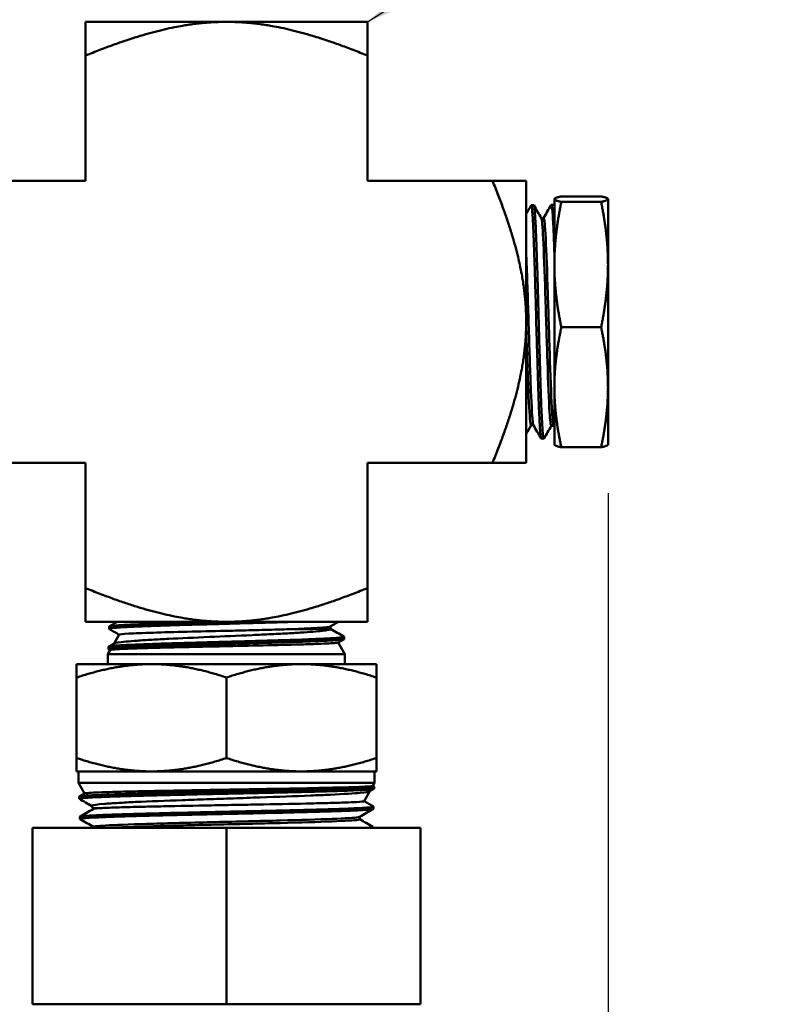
# Model space of a CAD drawing. Header units: inches. Extents: x 1 to 203, y 4 to 128.
# Tile 117 of 137: x 71.83 to 74.57, y 93.71 to 97.2. Entities that reach past the tile are written whole.
import ezdxf

# ---------------------------------------------------------------- set-up
doc = ezdxf.new("R2010")
doc.units = ezdxf.units.IN
doc.header["$LTSCALE"] = 6
doc.header["$MEASUREMENT"] = 0
for name, color, linetype, lineweight in [('Dimension (ANSI)', 7, 'Continuous', 25), ('Symbol (ANSI)', 7, 'Continuous', 25), ('Visible (ANSI)', 7, 'Continuous', 50)]:
    doc.layers.add(name, color=color, linetype=linetype, lineweight=lineweight)
doc.styles.add('Note Text (ANSI)', font='tahoma.ttf')
doc.dimstyles.new('Default (ANSI)', dxfattribs={"dimscale": 6, "dimtxt": 0.12, "dimasz": 0.098425, "dimexe": 0.125, "dimexo": 0.0625, "dimgap": 0.031496, "dimtad": 0, "dimtih": 1, "dimtoh": 1, "dimrnd": 1e-08, "dimzin": 4, "dimdsep": 46, "dimtxsty": 'Note Text (ANSI)', "dimcen": 0.09, "dimdle": 0.393701, "dimclrd": 256, "dimclre": 256, "dimclrt": 256, "dimadec": 0, "dimazin": 1, "dimtfac": 1, "dimtofl": 0, "dimtmove": 0, "dimatfit": 3, "dimfxl": 1, "dimtolj": 1, "dimtzin": 4, "dimlwd": -1, "dimlwe": -1, "dimarcsym": 0})
doc.dimstyles.new('Default (ANSI)$7', dxfattribs={"dimscale": 6, "dimtxt": 0.12, "dimasz": 0.098425, "dimexe": 0.125, "dimexo": 0.0625, "dimgap": 0.031496, "dimtad": 0, "dimtih": 1, "dimtoh": 1, "dimrnd": 1e-08, "dimzin": 4, "dimdsep": 46, "dimtxsty": 'Note Text (ANSI)', "dimcen": 0.09, "dimdle": 0.393701, "dimclrd": 256, "dimclre": 256, "dimclrt": 256, "dimadec": 0, "dimazin": 1, "dimtfac": 1, "dimtofl": 0, "dimtmove": 0, "dimatfit": 3, "dimfxl": 1, "dimtolj": 1, "dimtzin": 4, "dimlwd": -1, "dimlwe": -1, "dimarcsym": 0})

# ---------------------------------------------------------------- blocks, each defined once
blk = doc.blocks.new('*D13')
at = {"layer": 'Defpoints', "color": 0, "transparency": 16777216}
for p in [(73.9203, 95.8946), (40.7648, 48.9276), (73.9203, 36.6441)]:
    blk.add_point(p, dxfattribs=at)
at = {"layer": 'Dimension (ANSI)', "transparency": 16777216}
for p, q in [((73.9203, 95.5196), (73.9203, 35.8941)), ((40.7648, 48.5526), (40.7648, 35.8941)), ((41.3554, 36.6441), (55.9622, 36.6441)), ((73.3298, 36.6441), (58.723, 36.6441))]:
    blk.add_line(p, q, dxfattribs=at)
for points in [[(41.3554, 36.7425), (41.3554, 36.5457), (40.7648, 36.6441)], [(73.3298, 36.7425), (73.3298, 36.5457), (73.9203, 36.6441)]]:
    blk.add_solid(points, dxfattribs=at)
at = {"layer": 'Dimension (ANSI)', "transparency": 16777216, "insert": (56.1511, 37.0191), "char_height": 0.72, "attachment_point": 1, "style": 'Note Text (ANSI)'}
blk.add_mtext('\\A1;33.16', dxfattribs=at)

msp = doc.modelspace()

# ---------------------------------------------------------------- linework, layer by layer
at = {"layer": 'Visible (ANSI)'}
for p, q in [((72.0678, 97.189), (72.5678, 97.189)), ((72.0678, 97.0694), (72.0678, 97.189)), ((72.5678, 97.189), (73.0678, 97.189)), ((73.0678, 97.0694), (73.0678, 97.189)), ((72.0678, 96.6265), (72.0678, 97.0694)), ((73.0678, 96.6265), (73.0678, 97.0694)), ((72.0678, 96.6265), (71.6249, 96.6265)), ((73.5108, 96.6265), (73.0678, 96.6265)), ((73.5108, 96.6265), (73.6303, 96.6265)), ((73.6303, 96.6265), (73.6303, 96.1265)), ((73.7185, 96.5399), (73.719, 96.5408)), ((73.7195, 96.5412), (73.7283, 96.5415)), ((73.729, 96.5408), (73.7303, 96.5384)), ((73.7303, 96.5615), (73.7305, 96.5618)), ((73.7303, 96.5615), (73.7303, 96.5612)), ((73.7303, 96.5612), (73.7303, 96.3293)), ((73.7548, 96.5709), (73.8959, 96.5709)), ((73.7548, 96.5515), (73.8959, 96.5515)), ((73.9203, 96.5615), (73.9202, 96.5618)), ((73.9203, 96.5612), (73.9203, 96.5615)), ((73.9203, 96.3293), (73.9203, 96.5612)), ((73.647, 96.5379), (73.6476, 96.5389)), ((73.6482, 96.5394), (73.657, 96.5396)), ((73.6836, 96.494), (73.6922, 96.494)), ((73.7303, 96.3293), (73.7303, 95.8946)), ((73.9203, 95.8946), (73.9203, 96.3293)), ((73.6303, 96.1265), (73.6303, 95.6265)), ((73.7548, 96.1071), (73.8959, 96.1071)), ((73.7303, 95.8946), (73.7303, 95.6915)), ((73.9203, 95.6915), (73.9203, 95.8946)), ((73.6476, 95.76), (73.6562, 95.76)), ((73.7191, 95.7581), (73.7277, 95.7581)), ((73.7303, 95.7535), (73.7274, 95.7586)), ((73.6832, 95.7133), (73.6827, 95.7141)), ((73.6839, 95.7127), (73.6927, 95.7125)), ((73.7303, 95.6915), (73.7305, 95.6912)), ((73.7548, 95.6821), (73.8959, 95.6821)), ((73.9203, 95.6915), (73.9202, 95.6912)), ((72.0678, 95.6265), (71.6249, 95.6265)), ((72.0678, 95.6265), (72.0678, 95.1836)), ((73.0678, 95.6265), (73.0678, 95.1836)), ((73.0678, 95.6265), (73.5108, 95.6265)), ((73.5108, 95.6265), (73.6303, 95.6265)), ((72.0678, 95.1836), (72.0678, 95.064)), ((73.0678, 95.1836), (73.0678, 95.064)), ((72.5678, 95.064), (72.0678, 95.064)), ((72.152, 95.0468), (72.1517, 95.039)), ((73.0678, 95.064), (72.5678, 95.064)), ((72.9364, 95.039), (72.9364, 95.0476)), ((72.1875, 95.0184), (72.1693, 94.9869)), ((72.9848, 95.011), (72.9851, 95.0033)), ((72.1498, 94.9753), (72.1495, 94.9676)), ((72.1502, 94.9759), (72.1701, 94.9873)), ((72.9846, 95.0027), (72.9637, 94.9907)), ((72.9641, 94.9909), (72.9878, 94.9497)), ((72.156, 94.9638), (72.1478, 94.9497)), ((72.1478, 94.9497), (72.9878, 94.9497)), ((72.1478, 94.9497), (72.1478, 94.914)), ((72.1559, 94.9636), (72.15, 94.967)), ((72.9878, 94.9497), (72.9878, 94.914)), ((72.0366, 94.914), (72.0366, 94.8665)), ((72.3022, 94.914), (72.0366, 94.914)), ((72.8335, 94.914), (72.3022, 94.914)), ((73.0991, 94.914), (72.8335, 94.914)), ((73.0991, 94.914), (73.0991, 94.8665)), ((72.0366, 94.8665), (72.0366, 94.5814)), ((72.5678, 94.8665), (72.5678, 94.5814)), ((73.0991, 94.8665), (73.0991, 94.5814)), ((72.0366, 94.534), (72.0366, 94.5814)), ((73.0991, 94.534), (73.0991, 94.5814)), ((72.3022, 94.534), (72.0366, 94.534)), ((72.0428, 94.4932), (72.0428, 94.534)), ((72.8335, 94.534), (72.3022, 94.534)), ((72.8335, 94.534), (73.0991, 94.534)), ((73.0928, 94.4932), (73.0928, 94.534)), ((72.0428, 94.4932), (73.0928, 94.4932)), ((72.0644, 94.4558), (72.0428, 94.4932)), ((73.0869, 94.4829), (73.0928, 94.4932)), ((73.087, 94.483), (73.0908, 94.4808)), ((72.0461, 94.4452), (72.0647, 94.4559)), ((73.0554, 94.4283), (73.0758, 94.4637)), ((73.0906, 94.4722), (73.0753, 94.4634)), ((73.0909, 94.4726), (73.0912, 94.4804)), ((72.0459, 94.437), (72.0456, 94.4447)), ((72.0943, 94.404), (72.09, 94.4115)), ((72.0943, 94.4003), (72.0943, 94.404)), ((73.0887, 94.4012), (73.089, 94.409)), ((72.0481, 94.3655), (72.0479, 94.3732)), ((73.0403, 94.3643), (73.0403, 94.373)), ((71.8803, 94.334), (72.5678, 94.334)), ((71.8803, 93.709), (71.8803, 94.334)), ((72.0965, 94.334), (72.0965, 94.3376)), ((72.5678, 94.334), (73.2553, 94.334)), ((72.5678, 93.709), (72.5678, 94.334)), ((73.0866, 94.334), (73.0867, 94.3375)), ((73.2553, 93.709), (73.2553, 94.334)), ((71.8803, 93.709), (72.2241, 93.709)), ((72.2241, 93.709), (72.5678, 93.709)), ((72.5678, 93.709), (72.9116, 93.709)), ((72.9116, 93.709), (73.2553, 93.709))]:
    msp.add_line(p, q, dxfattribs=at)
for points, weights in [([(72.5678, 97.189), (72.3607, 97.189), (72.0678, 97.0694)], [4.74879894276, 4.74879894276, 3.93403385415]), ([(73.0678, 97.0694), (72.775, 97.189), (72.5678, 97.189)], [3.93403385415, 4.74879894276, 4.74879894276]), ([(73.6303, 96.1265), (73.6303, 96.3336), (73.5108, 96.6265)], [4.74879894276, 4.74879894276, 3.93403385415]), ([(73.7548, 96.5709), (73.7303, 96.5657), (73.7303, 96.5612)], [1.60055216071, 1.72435530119, 1.72435530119]), ([(73.7303, 96.5612), (73.7303, 96.5567), (73.7548, 96.5515)], [1.72435530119, 1.72435530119, 1.60055216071]), ([(73.7548, 96.5515), (73.7303, 96.4324), (73.7303, 96.3293)], [1.60055216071, 1.72435530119, 1.72435530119]), ([(73.8959, 96.5709), (73.9203, 96.5657), (73.9203, 96.5612)], [1.60055216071, 1.72435530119, 1.72435530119]), ([(73.9203, 96.5612), (73.9203, 96.5567), (73.8959, 96.5515)], [1.72435530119, 1.72435530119, 1.60055216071]), ([(73.9203, 96.3293), (73.9203, 96.4324), (73.8959, 96.5515)], [1.72435530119, 1.72435530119, 1.60055216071]), ([(73.7303, 96.3293), (73.7303, 96.2261), (73.7548, 96.1071)], [1.72435530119, 1.72435530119, 1.60055216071]), ([(73.8959, 96.1071), (73.9203, 96.2261), (73.9203, 96.3293)], [1.60055216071, 1.72435530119, 1.72435530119]), ([(73.5108, 95.6265), (73.6303, 95.9194), (73.6303, 96.1265)], [3.93403385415, 4.74879894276, 4.74879894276]), ([(73.7548, 96.1071), (73.7303, 95.9932), (73.7303, 95.8946)], [1.60055216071, 1.72435530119, 1.72435530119]), ([(73.9203, 95.8946), (73.9203, 95.9932), (73.8959, 96.1071)], [1.72435530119, 1.72435530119, 1.60055216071]), ([(73.7303, 95.8946), (73.7303, 95.796), (73.7548, 95.6821)], [1.72435530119, 1.72435530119, 1.60055216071]), ([(73.8959, 95.6821), (73.9203, 95.796), (73.9203, 95.8946)], [1.60055216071, 1.72435530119, 1.72435530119]), ([(73.7305, 95.6912), (73.732, 95.687), (73.7548, 95.6821)], [1.7237104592, 1.71542034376, 1.60055216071]), ([(73.9202, 95.6912), (73.9187, 95.687), (73.8959, 95.6821)], [1.72371045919, 1.71542034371, 1.60055216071]), ([(72.0678, 95.1836), (72.3607, 95.064), (72.5678, 95.064)], [3.93403385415, 4.74879894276, 4.74879894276]), ([(72.5678, 95.064), (72.775, 95.064), (73.0678, 95.1836)], [4.74879894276, 4.74879894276, 3.93403385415]), ([(72.0366, 94.8665), (72.1789, 94.914), (72.3022, 94.914)], [1.56276251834, 1.68364261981, 1.68364261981]), ([(72.3022, 94.914), (72.4255, 94.914), (72.5678, 94.8665)], [1.68364261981, 1.68364261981, 1.56276251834]), ([(72.5678, 94.8665), (72.7102, 94.914), (72.8335, 94.914)], [1.56276251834, 1.68364261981, 1.68364261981]), ([(72.8335, 94.914), (72.9568, 94.914), (73.0991, 94.8665)], [1.68364261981, 1.68364261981, 1.56276251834]), ([(72.3022, 94.534), (72.1789, 94.534), (72.0366, 94.5814)], [1.68364261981, 1.68364261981, 1.56276251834]), ([(72.5678, 94.5814), (72.4255, 94.534), (72.3022, 94.534)], [1.56276251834, 1.68364261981, 1.68364261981]), ([(72.8335, 94.534), (72.7102, 94.534), (72.5678, 94.5814)], [1.68364261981, 1.68364261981, 1.56276251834]), ([(73.0991, 94.5814), (72.9568, 94.534), (72.8335, 94.534)], [1.56276251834, 1.68364261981, 1.68364261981])]:
    msp.add_rational_spline(points, weights, degree=2, dxfattribs=at)
for points, knots in [([(73.719, 96.5408), (73.7194, 96.5416), (73.7199, 96.5413), (73.7204, 96.5401), (73.7208, 96.5389), (73.7213, 96.537), (73.7217, 96.5342), (73.7221, 96.5315), (73.7225, 96.528), (73.7229, 96.5237), (73.7234, 96.5194), (73.7238, 96.5143), (73.7242, 96.5084), (73.7246, 96.5025), (73.725, 96.4958), (73.7253, 96.4885), (73.7261, 96.4739), (73.7269, 96.4566), (73.7278, 96.4366), (73.7282, 96.4266), (73.7287, 96.4159), (73.7291, 96.4047), (73.7295, 96.3936), (73.7299, 96.382), (73.7303, 96.3699)], [0.98218886, 0.98218886, 0.98218886, 0.98218886, 0.984375, 0.984375, 0.984375, 0.98632813, 0.98632813, 0.98632813, 0.98828125, 0.98828125, 0.98828125, 0.99023438, 0.99023438, 0.99023438, 0.9921875, 0.9921875, 0.9921875, 0.99609375, 0.99609375, 0.99609375, 0.99804688, 0.99804688, 0.99804688, 1, 1, 1, 1]), ([(73.6476, 96.5389), (73.648, 96.5395), (73.6484, 96.5395), (73.6487, 96.5389), (73.6495, 96.5376), (73.6503, 96.533), (73.6511, 96.5252), (73.6515, 96.5213), (73.6519, 96.5165), (73.6523, 96.5111), (73.6527, 96.5056), (73.6532, 96.4994), (73.6536, 96.4925), (73.654, 96.4856), (73.6545, 96.478), (73.6549, 96.4696), (73.6553, 96.4612), (73.6557, 96.4521), (73.6561, 96.4424), (73.6569, 96.423), (73.6577, 96.4014), (73.6585, 96.3776), (73.6589, 96.3656), (73.6593, 96.3531), (73.6598, 96.3402), (73.6602, 96.3273), (73.6606, 96.3141), (73.661, 96.3005), (73.6615, 96.287), (73.6619, 96.2731), (73.6623, 96.2589), (73.6628, 96.2447), (73.6632, 96.23), (73.6636, 96.2153), (73.6644, 96.1859), (73.6652, 96.1561), (73.6659, 96.1261), (73.6663, 96.1111), (73.6668, 96.096), (73.6672, 96.081), (73.6676, 96.066), (73.668, 96.0512), (73.6685, 96.0366), (73.6689, 96.022), (73.6693, 96.0076), (73.6698, 95.9934), (73.6702, 95.9792), (73.6706, 95.9651), (73.671, 95.9514), (73.6718, 95.924), (73.6726, 95.8985), (73.6734, 95.8747), (73.6738, 95.8628), (73.6742, 95.8514), (73.6746, 95.8404), (73.675, 95.8295), (73.6755, 95.8192), (73.6759, 95.8096), (73.6768, 95.7903), (73.6776, 95.7736), (73.6784, 95.7596), (73.6793, 95.7456), (73.68, 95.7347), (73.6808, 95.727), (73.6812, 95.7231), (73.6816, 95.7199), (73.682, 95.7176), (73.6825, 95.7153), (73.6829, 95.7138), (73.6833, 95.7131), (73.6835, 95.7128), (73.6837, 95.7127), (73.6839, 95.7127)], [0.86943492, 0.86943492, 0.86943492, 0.86943492, 0.87109375, 0.87109375, 0.87109375, 0.875, 0.875, 0.875, 0.87695312, 0.87695312, 0.87695312, 0.87890625, 0.87890625, 0.87890625, 0.88085938, 0.88085938, 0.88085938, 0.8828125, 0.8828125, 0.8828125, 0.88671875, 0.88671875, 0.88671875, 0.88867188, 0.88867188, 0.88867188, 0.890625, 0.890625, 0.890625, 0.89257812, 0.89257812, 0.89257812, 0.89453125, 0.89453125, 0.89453125, 0.8984375, 0.8984375, 0.8984375, 0.90039062, 0.90039062, 0.90039062, 0.90234375, 0.90234375, 0.90234375, 0.90429688, 0.90429688, 0.90429688, 0.90625, 0.90625, 0.90625, 0.91015625, 0.91015625, 0.91015625, 0.91210938, 0.91210938, 0.91210938, 0.9140625, 0.9140625, 0.9140625, 0.91796875, 0.91796875, 0.91796875, 0.921875, 0.921875, 0.921875, 0.92382812, 0.92382812, 0.92382812, 0.92578125, 0.92578125, 0.92578125, 0.92658123, 0.92658123, 0.92658123, 0.92658123]), ([(73.6932, 95.713), (73.6928, 95.7123), (73.6924, 95.7123), (73.692, 95.713), (73.6916, 95.7139), (73.6912, 95.7155), (73.6907, 95.7179), (73.6899, 95.7227), (73.6891, 95.7308), (73.6883, 95.742), (73.6875, 95.7532), (73.6867, 95.7673), (73.6859, 95.7841), (73.6855, 95.7926), (73.685, 95.8017), (73.6846, 95.8115), (73.6842, 95.8213), (73.6837, 95.8317), (73.6833, 95.8427), (73.6825, 95.8645), (73.6817, 95.8883), (73.6809, 95.9143), (73.6805, 95.9273), (73.6801, 95.9407), (73.6797, 95.9543), (73.6793, 95.968), (73.6789, 95.9819), (73.6785, 95.9961), (73.678, 96.0103), (73.6776, 96.0247), (73.6772, 96.0395), (73.6767, 96.0543), (73.6763, 96.0693), (73.6759, 96.0842), (73.6751, 96.114), (73.6743, 96.1439), (73.6735, 96.1739), (73.6731, 96.1888), (73.6727, 96.2038), (73.6723, 96.2185), (73.6719, 96.2331), (73.6715, 96.2475), (73.671, 96.2616), (73.6706, 96.2757), (73.6702, 96.2896), (73.6698, 96.3032), (73.6693, 96.3168), (73.6689, 96.3302), (73.6685, 96.343), (73.6676, 96.3686), (73.6668, 96.3922), (73.666, 96.4138), (73.6656, 96.4246), (73.6652, 96.4349), (73.6648, 96.4446), (73.6644, 96.4542), (73.664, 96.4631), (73.6636, 96.4713), (73.6632, 96.4795), (73.6628, 96.4871), (73.6623, 96.4939), (73.6619, 96.5008), (73.6615, 96.507), (73.661, 96.5124), (73.6602, 96.5231), (73.6594, 96.5307), (73.6586, 96.5351), (73.6582, 96.5373), (73.6578, 96.5387), (73.6574, 96.5393), (73.6573, 96.5395), (73.6571, 96.5396), (73.657, 96.5396)], [0.05870309, 0.05870309, 0.05870309, 0.05870309, 0.06054687, 0.06054687, 0.06054687, 0.0625, 0.0625, 0.0625, 0.06640625, 0.06640625, 0.06640625, 0.0703125, 0.0703125, 0.0703125, 0.07226562, 0.07226562, 0.07226562, 0.07421875, 0.07421875, 0.07421875, 0.078125, 0.078125, 0.078125, 0.08007812, 0.08007812, 0.08007812, 0.08203125, 0.08203125, 0.08203125, 0.08398437, 0.08398437, 0.08398437, 0.0859375, 0.0859375, 0.0859375, 0.08984375, 0.08984375, 0.08984375, 0.09179687, 0.09179687, 0.09179687, 0.09375, 0.09375, 0.09375, 0.09570312, 0.09570312, 0.09570312, 0.09765625, 0.09765625, 0.09765625, 0.1015625, 0.1015625, 0.1015625, 0.10351562, 0.10351562, 0.10351562, 0.10546875, 0.10546875, 0.10546875, 0.10742187, 0.10742187, 0.10742187, 0.109375, 0.109375, 0.109375, 0.11328125, 0.11328125, 0.11328125, 0.11523437, 0.11523437, 0.11523437, 0.11592403, 0.11592403, 0.11592403, 0.11592403]), ([(73.7191, 95.7581), (73.7171, 95.7581), (73.7151, 95.7751), (73.7106, 95.8477), (73.7081, 95.9121), (73.7031, 96.0622), (73.7006, 96.1475), (73.6956, 96.3035), (73.6931, 96.3738), (73.6883, 96.4646), (73.6861, 96.4897), (73.6839, 96.4935)], [0.25972797, 0.25972797, 0.25972797, 0.25972797, 0.26550614, 0.26550614, 0.27277835, 0.27277835, 0.28005057, 0.28005057, 0.28732279, 0.28732279, 0.29376174, 0.29376174, 0.29376174, 0.29376174]), ([(73.7274, 95.7586), (73.7256, 95.7617), (73.7238, 95.7783), (73.7195, 95.8477), (73.717, 95.9121), (73.712, 96.0622), (73.7095, 96.1475), (73.7045, 96.3035), (73.702, 96.3738), (73.6971, 96.4684), (73.6946, 96.494), (73.6922, 96.494)], [0.26031789, 0.26031789, 0.26031789, 0.26031789, 0.26550614, 0.26550614, 0.27277835, 0.27277835, 0.28005057, 0.28005057, 0.28732279, 0.28732279, 0.29433901, 0.29433901, 0.29433901, 0.29433901]), ([(73.6559, 95.7606), (73.6554, 95.7614), (73.6549, 95.7633), (73.6519, 95.7812), (73.6494, 95.8232), (73.6444, 95.944), (73.6419, 96.0225), (73.6369, 96.1835), (73.6344, 96.2654), (73.6314, 96.3456), (73.6309, 96.3585), (73.6303, 96.3707)], [0.32952463, 0.32952463, 0.32952463, 0.32952463, 0.33095609, 0.33095609, 0.3382283, 0.3382283, 0.34550052, 0.34550052, 0.35277274, 0.35277274, 0.35425311, 0.35425311, 0.35425311, 0.35425311]), ([(73.6476, 95.76), (73.6469, 95.76), (73.6462, 95.7621), (73.643, 95.7812), (73.6405, 95.8232), (73.6355, 95.944), (73.633, 96.0225), (73.6304, 96.1042), (73.6304, 96.1054), (73.6303, 96.1066)], [0.32893227, 0.32893227, 0.32893227, 0.32893227, 0.33095609, 0.33095609, 0.3382283, 0.3382283, 0.34550052, 0.34550052, 0.34560858, 0.34560858, 0.34560858, 0.34560858]), ([(72.1522, 95.0385), (72.1514, 95.0389), (72.1516, 95.0393), (72.1534, 95.04), (72.1545, 95.0403), (72.1583, 95.0411), (72.1618, 95.0415), (72.1704, 95.0424), (72.1751, 95.0429), (72.1878, 95.0438), (72.1962, 95.0443), (72.2118, 95.0452), (72.2182, 95.0455), (72.2332, 95.0462), (72.242, 95.0466), (72.2625, 95.0475), (72.2743, 95.048), (72.3037, 95.0491), (72.3219, 95.0497), (72.3497, 95.0506), (72.3585, 95.0508), (72.3828, 95.0516), (72.3987, 95.0521), (72.4289, 95.053), (72.4431, 95.0534), (72.4754, 95.0543), (72.4935, 95.0548), (72.5246, 95.0557), (72.5374, 95.056), (72.568, 95.0569), (72.5859, 95.0574), (72.6186, 95.0583), (72.6335, 95.0587), (72.6676, 95.0596), (72.6867, 95.0602), (72.7165, 95.061), (72.7275, 95.0613), (72.7513, 95.062), (72.7641, 95.0624), (72.7885, 95.0632), (72.8, 95.0636), (72.8112, 95.064)], [8.094075, 8.094075, 8.094075, 8.094075, 8.217175, 8.217175, 8.292993, 8.292993, 8.425405, 8.425405, 8.539989, 8.539989, 8.689213, 8.689213, 8.780631, 8.780631, 8.891308, 8.891308, 9.020618, 9.020618, 9.195552, 9.195552, 9.273225, 9.273225, 9.407058, 9.407058, 9.520928, 9.520928, 9.662132, 9.662132, 9.759999, 9.759999, 9.895731, 9.895731, 10.010464, 10.010464, 10.16111, 10.16111, 10.251016, 10.251016, 10.360712, 10.360712, 10.465665, 10.465665, 10.465665, 10.465665]), ([(72.5455, 95.064), (72.5324, 95.0636), (72.5194, 95.0633), (72.4917, 95.0625), (72.4771, 95.0621), (72.4558, 95.0615), (72.4488, 95.0613), (72.4289, 95.0608), (72.416, 95.0604), (72.3894, 95.0596), (72.3758, 95.0591), (72.351, 95.0584), (72.3399, 95.058), (72.3169, 95.0572), (72.3051, 95.0569), (72.2885, 95.0563), (72.2832, 95.0561), (72.2682, 95.0555), (72.2589, 95.0551), (72.2402, 95.0543), (72.231, 95.0539), (72.2151, 95.0531), (72.2083, 95.0527), (72.1949, 95.052), (72.1886, 95.0516), (72.1802, 95.051), (72.1776, 95.0508), (72.1707, 95.0502), (72.1669, 95.0498), (72.1601, 95.049), (72.1573, 95.0486), (72.1537, 95.0478), (72.1526, 95.0475), (72.1521, 95.047), (72.152, 95.0469), (72.152, 95.0468)], [31.107341, 31.107341, 31.107341, 31.107341, 31.207195, 31.207195, 31.320502, 31.320502, 31.375515, 31.375515, 31.479969, 31.479969, 31.596142, 31.596142, 31.696909, 31.696909, 31.810239, 31.810239, 31.865289, 31.865289, 31.96963, 31.96963, 32.086059, 32.086059, 32.186784, 32.186784, 32.300122, 32.300122, 32.355231, 32.355231, 32.459503, 32.459503, 32.576179, 32.576179, 32.676863, 32.676863, 32.709591, 32.709591, 32.709591, 32.709591]), ([(72.8117, 95.0383), (72.8268, 95.0389), (72.8408, 95.0395), (72.8896, 95.0419), (72.9151, 95.0437), (72.932, 95.046), (72.9348, 95.0467), (72.9359, 95.0473)], [0.29808135, 0.29808135, 0.29808135, 0.29808135, 0.30057566, 0.30057566, 0.30764055, 0.30764055, 0.31016929, 0.31016929, 0.31016929, 0.31016929]), ([(72.9844, 95.0116), (72.9846, 95.0114), (72.9848, 95.0113), (72.985, 95.0106), (72.984, 95.0102), (72.9803, 95.0093), (72.978, 95.009), (72.9732, 95.0084), (72.9711, 95.0081), (72.9621, 95.0072), (72.9535, 95.0065), (72.9366, 95.0055), (72.9293, 95.0051), (72.9122, 95.0042), (72.902, 95.0038), (72.8842, 95.003), (72.8771, 95.0027), (72.8549, 95.0018), (72.8389, 95.0012), (72.8099, 95.0002), (72.7974, 94.9998), (72.77, 94.9989), (72.7549, 94.9985), (72.7306, 94.9978), (72.7216, 94.9975), (72.6907, 94.9966), (72.6684, 94.9959), (72.6292, 94.9948), (72.6125, 94.9944), (72.5817, 94.9936), (72.5676, 94.9932), (72.5456, 94.9926), (72.5377, 94.9924), (72.5161, 94.9918), (72.5025, 94.9914), (72.4762, 94.9907), (72.4635, 94.9903), (72.4457, 94.9898), (72.4405, 94.9897), (72.4232, 94.9892), (72.4113, 94.9888), (72.3884, 94.9882), (72.3775, 94.9878), (72.359, 94.9873), (72.3513, 94.987), (72.3228, 94.9861), (72.3031, 94.9854), (72.2809, 94.9846), (72.277, 94.9844), (72.2628, 94.9839), (72.253, 94.9835), (72.2371, 94.9828), (72.2307, 94.9825), (72.22, 94.982), (72.2155, 94.9818), (72.2073, 94.9814), (72.2036, 94.9812), (72.1924, 94.9805), (72.1855, 94.9801), (72.1747, 94.9793), (72.1704, 94.9789), (72.1625, 94.9782), (72.159, 94.9778), (72.1551, 94.9772), (72.154, 94.977), (72.1514, 94.9764), (72.1504, 94.976), (72.1498, 94.9756), (72.1498, 94.9754), (72.1498, 94.9753)], [35.985503, 35.985503, 35.985503, 35.985503, 36.026662, 36.026662, 36.16172, 36.16172, 36.2649, 36.2649, 36.33185, 36.33185, 36.514206, 36.514206, 36.628153, 36.628153, 36.761138, 36.761138, 36.842737, 36.842737, 37.006639, 37.006639, 37.121669, 37.121669, 37.251484, 37.251484, 37.325571, 37.325571, 37.502099, 37.502099, 37.63, 37.63, 37.737361, 37.737361, 37.797953, 37.797953, 37.902439, 37.902439, 38.002264, 38.002264, 38.043638, 38.043638, 38.141021, 38.141021, 38.233973, 38.233973, 38.30203, 38.30203, 38.49087, 38.49087, 38.532106, 38.532106, 38.643446, 38.643446, 38.723738, 38.723738, 38.78633, 38.78633, 38.843616, 38.843616, 38.966305, 38.966305, 39.066698, 39.066698, 39.180323, 39.180323, 39.235964, 39.235964, 39.336461, 39.336461, 39.368988, 39.368988, 39.368988, 39.368988]), ([(72.1701, 94.9873), (72.1736, 94.9894), (72.1862, 94.9915), (72.2224, 94.9949), (72.2358, 94.996), (72.267, 94.9982), (72.2847, 94.9993), (72.3225, 95.0014), (72.3423, 95.0025), (72.405, 95.0056), (72.4536, 95.0078), (72.555, 95.0123), (72.6064, 95.0144), (72.6819, 95.0179), (72.7048, 95.019), (72.7496, 95.0212), (72.7712, 95.0223), (72.8098, 95.0244), (72.8269, 95.0255), (72.8729, 95.0286), (72.8969, 95.0306), (72.9207, 95.0337), (72.9265, 95.0347), (72.9345, 95.0367), (72.9366, 95.0377), (72.9364, 95.0388)], [-3.407064, -3.407064, -3.407064, -3.407064, -2.869756, -2.869756, -2.625062, -2.625062, -2.373792, -2.373792, -2.1368, -2.1368, -1.667408, -1.667408, -1.25602, -1.25602, -1.069252, -1.069252, -0.874524, -0.874524, -0.695221, -0.695221, -0.344023, -0.344023, -0.177671, -0.177671, 0, 0, 0, 0]), ([(72.8117, 95.0383), (72.7865, 95.0375), (72.7582, 95.0367), (72.6985, 95.0351), (72.6674, 95.0344), (72.6116, 95.033), (72.5873, 95.0324), (72.517, 95.0308), (72.4713, 95.0298), (72.3836, 95.0276), (72.3426, 95.0265), (72.2892, 95.0248), (72.2726, 95.0242), (72.244, 95.0231), (72.2319, 95.0225), (72.201, 95.0208), (72.1893, 95.0197), (72.1876, 95.0185), (72.1875, 95.0184), (72.1875, 95.0184)], [-9.99464, -9.99464, -9.99464, -9.99464, -9.737098, -9.737098, -9.489957, -9.489957, -9.305542, -9.305542, -8.956612, -8.956612, -8.591834, -8.591834, -8.400932, -8.400932, -8.217504, -8.217504, -7.834847, -7.834847, -7.815702, -7.815702, -7.815702, -7.815702]), ([(72.9364, 95.0388), (72.9359, 95.0387), (72.9327, 95.0386), (72.921, 95.0386), (72.9128, 95.0386), (72.8915, 95.0385), (72.878, 95.0384), (72.8472, 95.0383), (72.8303, 95.0383), (72.8117, 95.0383)], [-0.7745253, -0.7745253, -0.7745253, -0.7745253, -0.5742705, -0.5742705, -0.3871778, -0.3871778, -0.1885304, -0.1885304, 0, 0, 0, 0]), ([(72.15, 94.967), (72.1495, 94.9673), (72.1494, 94.9676), (72.1503, 94.9684), (72.1519, 94.9689), (72.1581, 94.97), (72.1635, 94.9706), (72.174, 94.9715), (72.1776, 94.9718), (72.1867, 94.9724), (72.1926, 94.9728), (72.2069, 94.9736), (72.2156, 94.9741), (72.233, 94.9749), (72.2413, 94.9753), (72.2613, 94.9761), (72.2732, 94.9765), (72.2881, 94.9771), (72.2903, 94.9772), (72.3001, 94.9775), (72.3079, 94.9778), (72.3297, 94.9786), (72.3441, 94.979), (72.3695, 94.9798), (72.3803, 94.9802), (72.4071, 94.981), (72.4235, 94.9814), (72.4486, 94.9821), (72.4571, 94.9824), (72.4776, 94.9829), (72.4897, 94.9833), (72.5145, 94.984), (72.5273, 94.9843), (72.5457, 94.9848), (72.5513, 94.985), (72.5804, 94.9858), (72.6039, 94.9864), (72.6343, 94.9872), (72.6414, 94.9874), (72.6556, 94.9878), (72.6628, 94.988), (72.6845, 94.9886), (72.6989, 94.9891), (72.7233, 94.9898), (72.7336, 94.9901), (72.7662, 94.9911), (72.7878, 94.9917), (72.8157, 94.9926), (72.8231, 94.9929), (72.8402, 94.9935), (72.8497, 94.9938), (72.868, 94.9946), (72.8767, 94.9949), (72.8886, 94.9954), (72.8922, 94.9956), (72.9097, 94.9963), (72.9223, 94.9969), (72.9383, 94.9978), (72.9429, 94.9981), (72.9547, 94.9989), (72.9611, 94.9994), (72.9708, 95.0003), (72.9744, 95.0007), (72.9811, 95.0016), (72.9836, 95.0022), (72.9849, 95.0029), (72.9851, 95.0031), (72.9851, 95.0033)], [1.430138, 1.430138, 1.430138, 1.430138, 1.51422, 1.51422, 1.644978, 1.644978, 1.821658, 1.821658, 1.898877, 1.898877, 2.003576, 2.003576, 2.130012, 2.130012, 2.233515, 2.233515, 2.364323, 2.364323, 2.386859, 2.386859, 2.463713, 2.463713, 2.594716, 2.594716, 2.687295, 2.687295, 2.820693, 2.820693, 2.888254, 2.888254, 2.98203, 2.98203, 3.079969, 3.079969, 3.122692, 3.122692, 3.301944, 3.301944, 3.356744, 3.356744, 3.412598, 3.412598, 3.527293, 3.527293, 3.611703, 3.611703, 3.801511, 3.801511, 3.871956, 3.871956, 3.969356, 3.969356, 4.066309, 4.066309, 4.109017, 4.109017, 4.282783, 4.282783, 4.361494, 4.361494, 4.498017, 4.498017, 4.610888, 4.610888, 4.764902, 4.764902, 4.81749, 4.81749, 4.81749, 4.81749]), ([(72.9637, 94.9907), (72.9626, 94.99), (72.9579, 94.9893), (72.943, 94.9881), (72.9339, 94.9875), (72.9113, 94.9864), (72.8978, 94.9859), (72.866, 94.9848), (72.8475, 94.9842), (72.7893, 94.9825), (72.7456, 94.9814), (72.6517, 94.9792), (72.6023, 94.9782), (72.5257, 94.9766), (72.4988, 94.976), (72.4223, 94.9743), (72.3748, 94.9732), (72.2914, 94.971), (72.2559, 94.97), (72.2124, 94.9684), (72.1993, 94.9678), (72.1787, 94.9667), (72.1709, 94.9661), (72.1595, 94.965), (72.1563, 94.9644), (72.156, 94.9638)], [-4.670213, -4.670213, -4.670213, -4.670213, -4.436173, -4.436173, -4.241416, -4.241416, -4.047489, -4.047489, -3.841769, -3.841769, -3.459044, -3.459044, -3.079976, -3.079976, -2.872529, -2.872529, -2.479007, -2.479007, -2.096199, -2.096199, -1.887681, -1.887681, -1.691328, -1.691328, -1.47674, -1.47674, -1.47674, -1.47674]), ([(73.0869, 94.4829), (73.0863, 94.4819), (73.0769, 94.481), (73.0471, 94.4795), (73.032, 94.4789), (72.9824, 94.4772), (72.9424, 94.4763), (72.8441, 94.4741), (72.7855, 94.473), (72.6904, 94.4713), (72.657, 94.4707), (72.5631, 94.4691), (72.5021, 94.4682), (72.4092, 94.4665), (72.3761, 94.4659), (72.3161, 94.4647), (72.2892, 94.4642), (72.2388, 94.4632), (72.2156, 94.4626), (72.1522, 94.4609), (72.119, 94.4599), (72.0849, 94.4582), (72.0762, 94.4576), (72.0674, 94.4567), (72.0654, 94.4563), (72.0647, 94.4559)], [-11.450136, -11.450136, -11.450136, -11.450136, -11.024634, -11.024634, -10.750649, -10.750649, -10.288064, -10.288064, -9.788025, -9.788025, -9.529665, -9.529665, -9.068424, -9.068424, -8.799767, -8.799767, -8.559071, -8.559071, -8.318627, -8.318627, -7.83839, -7.83839, -7.580636, -7.580636, -7.415112, -7.415112, -7.415112, -7.415112]), ([(73.0908, 94.4808), (73.0916, 94.4803), (73.0911, 94.4799), (73.0893, 94.4794), (73.0881, 94.4791), (73.0863, 94.4788), (73.0839, 94.4785), (73.0815, 94.4782), (73.0784, 94.4779), (73.0747, 94.4776), (73.0674, 94.4769), (73.0578, 94.4763), (73.046, 94.4756), (73.0342, 94.475), (73.0201, 94.4744), (73.0038, 94.4737), (72.9876, 94.4731), (72.9694, 94.4725), (72.9496, 94.4719), (72.9297, 94.4712), (72.908, 94.4706), (72.8845, 94.4699), (72.8611, 94.4693), (72.8365, 94.4686), (72.8107, 94.468), (72.785, 94.4674), (72.758, 94.4668), (72.73, 94.4661), (72.702, 94.4655), (72.6736, 94.4649), (72.6448, 94.4642), (72.6304, 94.4639), (72.6159, 94.4636), (72.6013, 94.4632), (72.5867, 94.4629), (72.572, 94.4626), (72.5573, 94.4623), (72.5279, 94.4617), (72.4989, 94.4611), (72.4703, 94.4604), (72.456, 94.4601), (72.4418, 94.4598), (72.4277, 94.4595), (72.4136, 94.4591), (72.3995, 94.4588), (72.3858, 94.4585), (72.3583, 94.4578), (72.332, 94.4572), (72.3068, 94.4566), (72.2942, 94.4563), (72.2819, 94.456), (72.2699, 94.4557), (72.2579, 94.4553), (72.2461, 94.455), (72.2348, 94.4547), (72.2122, 94.4541), (72.1915, 94.4534), (72.1725, 94.4528), (72.163, 94.4524), (72.1539, 94.4521), (72.1453, 94.4518), (72.1367, 94.4515), (72.1285, 94.4512), (72.1209, 94.4509), (72.1058, 94.4502), (72.0929, 94.4496), (72.0822, 94.449), (72.0768, 94.4487), (72.0721, 94.4484), (72.0678, 94.448), (72.0636, 94.4477), (72.0599, 94.4474), (72.0569, 94.447), (72.0508, 94.4464), (72.0473, 94.4458), (72.0461, 94.4451), (72.0458, 94.445), (72.0456, 94.4448), (72.0456, 94.4447)], [0.02058494, 0.02058494, 0.02058494, 0.02058494, 0.0234375, 0.0234375, 0.0234375, 0.02539063, 0.02539063, 0.02539063, 0.02734375, 0.02734375, 0.02734375, 0.03125, 0.03125, 0.03125, 0.03515625, 0.03515625, 0.03515625, 0.0390625, 0.0390625, 0.0390625, 0.04296875, 0.04296875, 0.04296875, 0.046875, 0.046875, 0.046875, 0.05078125, 0.05078125, 0.05078125, 0.0546875, 0.0546875, 0.0546875, 0.05664063, 0.05664063, 0.05664063, 0.05859375, 0.05859375, 0.05859375, 0.0625, 0.0625, 0.0625, 0.06445313, 0.06445313, 0.06445313, 0.06640625, 0.06640625, 0.06640625, 0.0703125, 0.0703125, 0.0703125, 0.07226563, 0.07226563, 0.07226563, 0.07421875, 0.07421875, 0.07421875, 0.078125, 0.078125, 0.078125, 0.08007813, 0.08007813, 0.08007813, 0.08203125, 0.08203125, 0.08203125, 0.0859375, 0.0859375, 0.0859375, 0.08789063, 0.08789063, 0.08789063, 0.08984375, 0.08984375, 0.08984375, 0.09375, 0.09375, 0.09375, 0.09472119, 0.09472119, 0.09472119, 0.09472119]), ([(72.0462, 94.4366), (72.0462, 94.4366), (72.0462, 94.4366), (72.0462, 94.4366), (72.0457, 94.4369), (72.0458, 94.4372), (72.0465, 94.4375), (72.048, 94.4381), (72.0518, 94.4388), (72.0581, 94.4394), (72.0612, 94.4397), (72.065, 94.44), (72.0694, 94.4404), (72.0737, 94.4407), (72.0786, 94.441), (72.0841, 94.4414), (72.0951, 94.442), (72.1082, 94.4426), (72.1235, 94.4432), (72.1312, 94.4435), (72.1395, 94.4439), (72.1482, 94.4442), (72.1569, 94.4445), (72.1661, 94.4448), (72.1757, 94.4451), (72.1949, 94.4458), (72.2158, 94.4464), (72.2385, 94.4471), (72.2498, 94.4474), (72.2617, 94.4477), (72.2738, 94.448), (72.2859, 94.4483), (72.2984, 94.4487), (72.311, 94.449), (72.3364, 94.4496), (72.3628, 94.4502), (72.3903, 94.4508), (72.404, 94.4512), (72.4181, 94.4515), (72.4322, 94.4518), (72.4464, 94.4521), (72.4607, 94.4525), (72.475, 94.4528), (72.5037, 94.4534), (72.5326, 94.4541), (72.5618, 94.4547), (72.5764, 94.455), (72.5912, 94.4553), (72.6058, 94.4556), (72.6205, 94.4559), (72.635, 94.4562), (72.6494, 94.4566), (72.6782, 94.4572), (72.7064, 94.4579), (72.7341, 94.4585), (72.7479, 94.4588), (72.7617, 94.4591), (72.7752, 94.4595), (72.7887, 94.4598), (72.8019, 94.4601), (72.8148, 94.4604), (72.8405, 94.461), (72.865, 94.4616), (72.8882, 94.4623), (72.8998, 94.4626), (72.9111, 94.4629), (72.9219, 94.4633), (72.9327, 94.4636), (72.943, 94.4639), (72.9529, 94.4642), (72.9627, 94.4646), (72.9721, 94.4649), (72.9811, 94.4652), (72.9901, 94.4655), (72.9986, 94.4658), (73.0066, 94.4661), (73.0226, 94.4667), (73.0364, 94.4674), (73.0479, 94.468), (73.0537, 94.4683), (73.0589, 94.4687), (73.0636, 94.469), (73.0682, 94.4693), (73.0723, 94.4696), (73.0759, 94.47), (73.0829, 94.4706), (73.0874, 94.4712), (73.0895, 94.4718), (73.0905, 94.4721), (73.0909, 94.4724), (73.0909, 94.4726)], [0.8886016, 0.8886016, 0.8886016, 0.8886016, 0.88867188, 0.88867188, 0.88867188, 0.890625, 0.890625, 0.890625, 0.89453125, 0.89453125, 0.89453125, 0.89648438, 0.89648438, 0.89648438, 0.8984375, 0.8984375, 0.8984375, 0.90234375, 0.90234375, 0.90234375, 0.90429688, 0.90429688, 0.90429688, 0.90625, 0.90625, 0.90625, 0.91015625, 0.91015625, 0.91015625, 0.91210938, 0.91210938, 0.91210938, 0.9140625, 0.9140625, 0.9140625, 0.91796875, 0.91796875, 0.91796875, 0.91992188, 0.91992188, 0.91992188, 0.921875, 0.921875, 0.921875, 0.92578125, 0.92578125, 0.92578125, 0.92773438, 0.92773438, 0.92773438, 0.9296875, 0.9296875, 0.9296875, 0.93359375, 0.93359375, 0.93359375, 0.93554688, 0.93554688, 0.93554688, 0.9375, 0.9375, 0.9375, 0.94140625, 0.94140625, 0.94140625, 0.94335938, 0.94335938, 0.94335938, 0.9453125, 0.9453125, 0.9453125, 0.94726563, 0.94726563, 0.94726563, 0.94921875, 0.94921875, 0.94921875, 0.953125, 0.953125, 0.953125, 0.95507813, 0.95507813, 0.95507813, 0.95703125, 0.95703125, 0.95703125, 0.9609375, 0.9609375, 0.9609375, 0.9626394, 0.9626394, 0.9626394, 0.9626394]), ([(72.09, 94.4115), (72.0898, 94.4119), (72.09, 94.4124), (72.0944, 94.4147), (72.1079, 94.4169), (72.1488, 94.4202), (72.1654, 94.4213), (72.2027, 94.4235), (72.2231, 94.4246), (72.2965, 94.4281), (72.3538, 94.4301), (72.4387, 94.4333), (72.4679, 94.4344), (72.529, 94.4365), (72.5607, 94.4375), (72.6238, 94.4396), (72.6552, 94.4407), (72.7506, 94.4441), (72.8114, 94.4462), (72.8906, 94.4495), (72.9142, 94.4505), (72.985, 94.454), (73.0198, 94.4561), (73.0613, 94.46), (73.0724, 94.4617), (73.0753, 94.4634)], [-4.995617, -4.995617, -4.995617, -4.995617, -4.919178, -4.919178, -4.595938, -4.595938, -4.432877, -4.432877, -4.279955, -4.279955, -3.930474, -3.930474, -3.755259, -3.755259, -3.570892, -3.570892, -3.388448, -3.388448, -3.004776, -3.004776, -2.823375, -2.823375, -2.410947, -2.410947, -2.061753, -2.061753, -2.061753, -2.061753]), ([(73.0554, 94.4284), (73.0549, 94.4274), (73.0455, 94.4264), (73.0174, 94.4249), (73.0044, 94.4244), (72.9731, 94.4233), (72.9547, 94.4227), (72.9144, 94.4216), (72.8925, 94.4211), (72.8183, 94.4194), (72.7604, 94.4182), (72.6696, 94.4165), (72.6399, 94.416), (72.5781, 94.4149), (72.5461, 94.4143), (72.455, 94.4126), (72.3974, 94.4116), (72.3185, 94.4099), (72.2937, 94.4094), (72.2395, 94.4081), (72.2116, 94.4074), (72.1621, 94.4059), (72.1414, 94.405), (72.1262, 94.4043)], [-3.401768, -3.401768, -3.401768, -3.401768, -2.991879, -2.991879, -2.756014, -2.756014, -2.517747, -2.517747, -2.289237, -2.289237, -1.798001, -1.798001, -1.567523, -1.567523, -1.32323, -1.32323, -0.86457, -0.86457, -0.637563, -0.637563, -0.330049, -0.330049, 0, 0, 0, 0]), ([(72.0485, 94.3651), (72.0475, 94.3656), (72.0484, 94.3662), (72.0512, 94.3668), (72.0528, 94.3671), (72.0551, 94.3674), (72.0579, 94.3678), (72.0607, 94.3681), (72.0642, 94.3684), (72.0682, 94.3687), (72.0762, 94.3693), (72.0865, 94.37), (72.0991, 94.3706), (72.1055, 94.3709), (72.1124, 94.3712), (72.1198, 94.3715), (72.1273, 94.3719), (72.1352, 94.3722), (72.1436, 94.3725), (72.1604, 94.3732), (72.1791, 94.3738), (72.1998, 94.3745), (72.2101, 94.3748), (72.221, 94.3751), (72.2322, 94.3754), (72.2434, 94.3757), (72.2549, 94.376), (72.2667, 94.3763), (72.2904, 94.377), (72.3155, 94.3776), (72.3419, 94.3783), (72.355, 94.3786), (72.3686, 94.3789), (72.3823, 94.3793), (72.396, 94.3796), (72.4098, 94.3799), (72.4238, 94.3802), (72.4517, 94.3808), (72.4802, 94.3814), (72.5094, 94.3821), (72.5239, 94.3824), (72.5387, 94.3827), (72.5533, 94.383), (72.5679, 94.3834), (72.5825, 94.3837), (72.597, 94.384), (72.6261, 94.3847), (72.6549, 94.3853), (72.6835, 94.3859), (72.6978, 94.3863), (72.712, 94.3866), (72.726, 94.3869), (72.7399, 94.3872), (72.7536, 94.3875), (72.7671, 94.3878), (72.7939, 94.3884), (72.8198, 94.3891), (72.8446, 94.3898), (72.857, 94.3901), (72.8692, 94.3904), (72.8809, 94.3907), (72.8926, 94.3911), (72.9039, 94.3914), (72.9148, 94.3917), (72.9365, 94.3923), (72.9565, 94.3929), (72.9748, 94.3936), (72.9839, 94.3939), (72.9927, 94.3942), (73.0008, 94.3945), (73.0089, 94.3949), (73.0165, 94.3952), (73.0236, 94.3955), (73.0377, 94.3962), (73.0496, 94.3968), (73.0593, 94.3974), (73.0641, 94.3977), (73.0685, 94.398), (73.0721, 94.3984), (73.0758, 94.3987), (73.0788, 94.399), (73.0813, 94.3993), (73.0862, 94.3999), (73.0887, 94.4006), (73.0887, 94.4012), (73.0887, 94.4012), (73.0887, 94.4012), (73.0887, 94.4012)], [0.74267495, 0.74267495, 0.74267495, 0.74267495, 0.74609375, 0.74609375, 0.74609375, 0.74804687, 0.74804687, 0.74804687, 0.75, 0.75, 0.75, 0.75390625, 0.75390625, 0.75390625, 0.75585937, 0.75585937, 0.75585937, 0.7578125, 0.7578125, 0.7578125, 0.76171875, 0.76171875, 0.76171875, 0.76367187, 0.76367187, 0.76367187, 0.765625, 0.765625, 0.765625, 0.76953125, 0.76953125, 0.76953125, 0.77148437, 0.77148437, 0.77148437, 0.7734375, 0.7734375, 0.7734375, 0.77734375, 0.77734375, 0.77734375, 0.77929687, 0.77929687, 0.77929687, 0.78125, 0.78125, 0.78125, 0.78515625, 0.78515625, 0.78515625, 0.78710937, 0.78710937, 0.78710937, 0.7890625, 0.7890625, 0.7890625, 0.79296875, 0.79296875, 0.79296875, 0.79492187, 0.79492187, 0.79492187, 0.796875, 0.796875, 0.796875, 0.80078125, 0.80078125, 0.80078125, 0.80273437, 0.80273437, 0.80273437, 0.8046875, 0.8046875, 0.8046875, 0.80859375, 0.80859375, 0.80859375, 0.81054687, 0.81054687, 0.81054687, 0.8125, 0.8125, 0.8125, 0.81640625, 0.81640625, 0.81640625, 0.81642186, 0.81642186, 0.81642186, 0.81642186]), ([(73.0886, 94.4094), (73.0889, 94.4093), (73.089, 94.4091), (73.0889, 94.4089), (73.0887, 94.4082), (73.086, 94.4076), (73.0809, 94.4069), (73.0783, 94.4066), (73.0752, 94.4063), (73.0714, 94.406), (73.0676, 94.4057), (73.0633, 94.4054), (73.0583, 94.4051), (73.0483, 94.4044), (73.0362, 94.4038), (73.0219, 94.4032), (73.0148, 94.4028), (73.0071, 94.4025), (72.9989, 94.4022), (72.9907, 94.4019), (72.982, 94.4015), (72.9727, 94.4012), (72.9542, 94.4006), (72.934, 94.3999), (72.9122, 94.3993), (72.9012, 94.399), (72.8899, 94.3987), (72.8782, 94.3984), (72.8665, 94.3981), (72.8543, 94.3978), (72.8418, 94.3974), (72.8167, 94.3968), (72.7907, 94.3961), (72.7638, 94.3955), (72.7503, 94.3952), (72.7366, 94.3948), (72.7227, 94.3945), (72.7087, 94.3942), (72.6945, 94.3939), (72.6801, 94.3936), (72.6514, 94.393), (72.6225, 94.3923), (72.5935, 94.3917), (72.5644, 94.391), (72.5352, 94.3904), (72.506, 94.3897), (72.4767, 94.3891), (72.4482, 94.3885), (72.4203, 94.3878), (72.3925, 94.3872), (72.3652, 94.3866), (72.3388, 94.3859), (72.3123, 94.3853), (72.2874, 94.3846), (72.2638, 94.384), (72.2402, 94.3834), (72.218, 94.3827), (72.1973, 94.3821), (72.1767, 94.3815), (72.1581, 94.3808), (72.1414, 94.3802), (72.1248, 94.3795), (72.1101, 94.3789), (72.0976, 94.3782), (72.085, 94.3776), (72.0748, 94.377), (72.067, 94.3764), (72.0592, 94.3757), (72.0537, 94.3751), (72.0507, 94.3745), (72.0488, 94.374), (72.0478, 94.3736), (72.0479, 94.3732)], [0.16690172, 0.16690172, 0.16690172, 0.16690172, 0.16796875, 0.16796875, 0.16796875, 0.171875, 0.171875, 0.171875, 0.17382813, 0.17382813, 0.17382813, 0.17578125, 0.17578125, 0.17578125, 0.1796875, 0.1796875, 0.1796875, 0.18164063, 0.18164063, 0.18164063, 0.18359375, 0.18359375, 0.18359375, 0.1875, 0.1875, 0.1875, 0.18945313, 0.18945313, 0.18945313, 0.19140625, 0.19140625, 0.19140625, 0.1953125, 0.1953125, 0.1953125, 0.19726563, 0.19726563, 0.19726563, 0.19921875, 0.19921875, 0.19921875, 0.203125, 0.203125, 0.203125, 0.20703125, 0.20703125, 0.20703125, 0.2109375, 0.2109375, 0.2109375, 0.21484375, 0.21484375, 0.21484375, 0.21875, 0.21875, 0.21875, 0.22265625, 0.22265625, 0.22265625, 0.2265625, 0.2265625, 0.2265625, 0.23046875, 0.23046875, 0.23046875, 0.234375, 0.234375, 0.234375, 0.23828125, 0.23828125, 0.23828125, 0.24070019, 0.24070019, 0.24070019, 0.24070019]), ([(72.1262, 94.4043), (72.115, 94.4043), (72.1066, 94.4043), (72.0966, 94.4042), (72.0943, 94.4041), (72.0943, 94.404)], [-0.9916478, -0.9916478, -0.9916478, -0.9916478, -0.7566292, -0.7566292, -0.5508464, -0.5508464, -0.5508464, -0.5508464]), ([(72.1262, 94.4043), (72.1157, 94.4036), (72.1077, 94.4029), (72.0982, 94.4016), (72.0957, 94.4011), (72.0947, 94.4006)], [0.286204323, 0.286204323, 0.286204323, 0.286204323, 0.288817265, 0.288817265, 0.290863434, 0.290863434, 0.290863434, 0.290863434]), ([(73.0399, 94.3728), (73.0391, 94.3724), (73.0372, 94.3719), (73.0218, 94.3696), (72.9896, 94.3677), (72.8936, 94.3639), (72.8299, 94.362), (72.6863, 94.3582), (72.6066, 94.3564), (72.4504, 94.3526), (72.3741, 94.3507), (72.2432, 94.3469), (72.1888, 94.345), (72.1157, 94.3413), (72.0965, 94.3394), (72.0965, 94.3376)], [0.33692056, 0.33692056, 0.33692056, 0.33692056, 0.33860006, 0.33860006, 0.34571188, 0.34571188, 0.35282371, 0.35282371, 0.35993554, 0.35993554, 0.36704737, 0.36704737, 0.37415919, 0.37415919, 0.38115739, 0.38115739, 0.38115739, 0.38115739]), ([(73.0403, 94.3643), (73.0403, 94.3637), (73.0383, 94.3631), (73.0218, 94.3606), (72.9896, 94.3588), (72.8936, 94.355), (72.8299, 94.3531), (72.6863, 94.3493), (72.6066, 94.3474), (72.4504, 94.3437), (72.3741, 94.3418), (72.2432, 94.338), (72.1888, 94.3361), (72.1505, 94.3341), (72.1491, 94.3341), (72.1477, 94.334)], [0.3363236, 0.3363236, 0.3363236, 0.3363236, 0.33860006, 0.33860006, 0.34571188, 0.34571188, 0.35282371, 0.35282371, 0.35993554, 0.35993554, 0.36704737, 0.36704737, 0.37415919, 0.37415919, 0.37443946, 0.37443946, 0.37443946, 0.37443946]), ([(73.0864, 94.338), (73.0874, 94.3373), (73.0862, 94.3367), (73.0825, 94.3361), (73.0787, 94.3355), (73.0726, 94.3348), (73.0641, 94.3342), (73.0633, 94.3341), (73.0625, 94.3341), (73.0617, 94.334)], [0.312585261, 0.312585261, 0.312585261, 0.312585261, 0.31640625, 0.31640625, 0.31640625, 0.3203125, 0.3203125, 0.3203125, 0.320666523, 0.320666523, 0.320666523, 0.320666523])]:
    msp.add_open_spline(points, degree=3, knots=knots, dxfattribs=at)
for points in [[(73.7303, 96.5352), (73.7297, 96.5394), (73.729, 96.5415), (73.7283, 96.5415)], [(73.6303, 96.509), (73.6359, 96.5186), (73.6415, 96.5282), (73.647, 96.5379)], [(73.6575, 96.5392), (73.6663, 96.5239), (73.6751, 96.5087), (73.6839, 96.4935)], [(73.6919, 96.494), (73.7008, 96.5093), (73.7096, 96.5246), (73.7185, 96.5399)], [(73.6479, 95.76), (73.642, 95.7499), (73.6362, 95.7398), (73.6303, 95.7297)], [(73.6827, 95.7141), (73.6738, 95.7296), (73.6648, 95.7451), (73.6559, 95.7606)], [(73.7194, 95.7581), (73.7106, 95.7431), (73.7019, 95.728), (73.6932, 95.713)], [(72.1524, 95.0473), (72.1621, 95.0528), (72.1717, 95.0584), (72.1814, 95.064)], [(72.9648, 95.064), (72.9551, 95.0584), (72.9455, 95.0529), (72.9359, 95.0473)], [(72.1874, 95.0181), (72.1756, 95.0249), (72.1639, 95.0317), (72.1522, 95.0385)], [(72.9364, 95.0393), (72.9524, 95.03), (72.9684, 95.0208), (72.9844, 95.0116)], [(72.9364, 95.0388), (72.9364, 95.0389), (72.9364, 95.0389), (72.9364, 95.039)], [(72.0902, 94.4111), (72.0756, 94.4196), (72.0609, 94.4281), (72.0462, 94.4366)], [(73.0555, 94.4285), (73.0665, 94.4222), (73.0776, 94.4158), (73.0886, 94.4094)], [(72.0483, 94.3737), (72.0638, 94.3827), (72.0793, 94.3916), (72.0947, 94.4006)], [(73.0883, 94.4008), (73.0721, 94.3914), (73.056, 94.3821), (73.0399, 94.3728)], [(72.0965, 94.3373), (72.0805, 94.3466), (72.0645, 94.3558), (72.0485, 94.3651)], [(73.0403, 94.3646), (73.0556, 94.3557), (73.071, 94.3468), (73.0864, 94.338)]]:
    msp.add_open_spline(points, degree=3, dxfattribs=at)

# ---------------------------------------------------------------- dimensions: what is measured, and where the dimension line sits
at = {"layer": 'Dimension (ANSI)'}
dim = msp.add_linear_dim(base=(73.9203, 36.6441), p1=(40.7648, 48.9276), p2=(73.9203, 95.8946), angle=180, dimstyle='Default (ANSI)', override={"dimgap": 0.031496, "dimtih": 0, "dimtoh": 0, "dimdec": 2, "dimtol": 0, "dimlim": 0, "dimtp": 0, "dimtm": 0, "dimtdec": 2, "dimatfit": 1}, dxfattribs=at)
dim.commit()
dim.dimension.update_dxf_attribs({"geometry": '*D13', "text_midpoint": (57.3426, 36.6441), "dimtype": 160})

# ---------------------------------------------------------------- leaders
at = {"layer": 'Symbol (ANSI)', "annotation_type": 0, "has_hookline": 1, "hookline_direction": 0, "text_width": 7.2629}
msp.add_leader([(73.0678, 97.189), (75.8443, 98.9522), (76.4348, 98.9522)], dimstyle='Default (ANSI)$7', override={"dimtad": 0}, dxfattribs=at)

doc.saveas('drawing.dxf')
